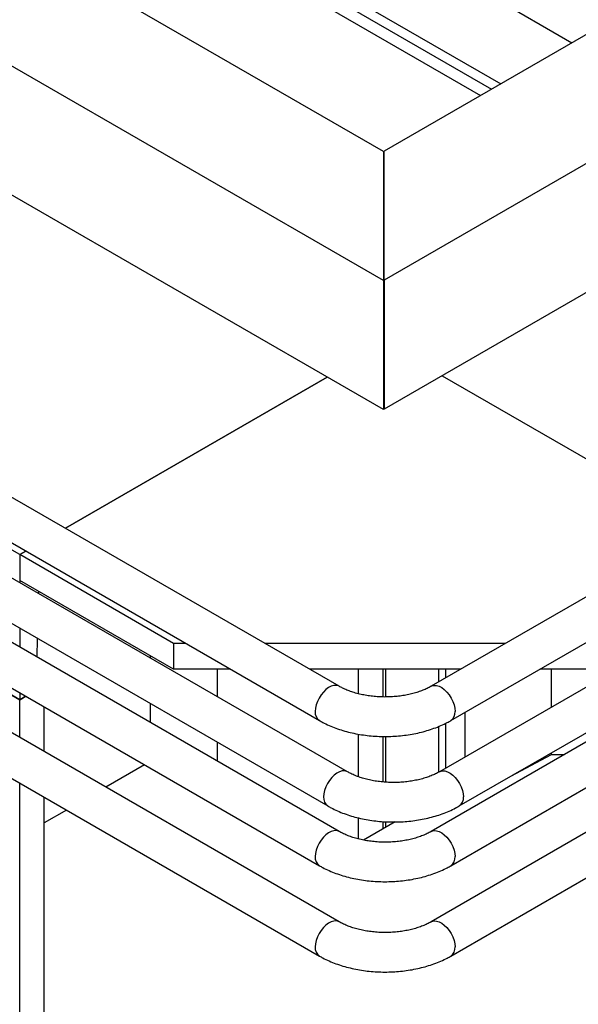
# Model space of a CAD drawing. Header units: millimetres. Extents: x 0 to 25230, y 0 to 17820.
# Tile 26 of 214: x 7144 to 7427, y 9698 to 10196. Entities that reach past the tile are written whole.
import ezdxf

# ---------------------------------------------------------------- set-up
doc = ezdxf.new("R2010")
doc.units = ezdxf.units.MM
doc.linetypes.add('SLD-Sólida', pattern=[0])
doc.layers.add('REFERÊNCIAS', color=9, linetype='SLD-Sólida')

msp = doc.modelspace()

# ---------------------------------------------------------------- linework, layer by layer
at = {"color": 7, "linetype": 'SLD-Sólida', "lineweight": 25, "ltscale": 30}
for p, q in [((7305.57, 9859.07), (5935.2, 10650.17)), ((5925.2, 10632.85), (7295.57, 9841.75)), ((7309.82, 9815.8), (5899.84, 10629.76)), ((5889.85, 10612.44), (7299.82, 9798.48)), ((7305.57, 9785.58), (5986.23, 10547.22)), ((5976.23, 10529.9), (7295.57, 9768.26)), ((7305.57, 9739.86), (6144.97, 10409.86)), ((6134.97, 10392.54), (7295.57, 9722.54)), ((7606.52, 10005.92), (7352.14, 9859.07)), ((7362.14, 9841.75), (7616.52, 9988.6)), ((7646.12, 9983.06), (7356.39, 9815.8)), ((7366.38, 9798.48), (7656.12, 9965.74)), ((7606.52, 9932.43), (7352.14, 9785.58)), ((7362.14, 9768.26), (7616.52, 9915.11)), ((7646.12, 9909.57), (7352.14, 9739.86)), ((7362.14, 9722.54), (7656.12, 9892.25))]:
    msp.add_line(p, q, dxfattribs=at)
at = {"color": 7, "linetype": 'SLD-Sólida', "lineweight": 25, "ltscale": 30, "flags": 128}
for points in [[(7305.56, 9859.08), (7305.2, 9859.26), (7304.11, 9859.52), (7302.89, 9859.46), (7301.58, 9859.07), (7300.24, 9858.37), (7298.91, 9857.38), (7297.64, 9856.14), (7296.47, 9854.69), (7295.46, 9853.09), (7294.62, 9851.39), (7294.01, 9849.66), (7293.63, 9847.95), (7293.5, 9846.33)], [(7352.15, 9859.08), (7352.51, 9859.26), (7353.61, 9859.52), (7354.83, 9859.46), (7356.14, 9859.07), (7357.48, 9858.37), (7358.81, 9857.38), (7360.08, 9856.14), (7361.24, 9854.69), (7362.26, 9853.09), (7363.09, 9851.39), (7363.71, 9849.66), (7364.09, 9847.95), (7364.21, 9846.33)], [(7309.81, 9815.81), (7309.45, 9815.99), (7308.35, 9816.25), (7307.13, 9816.19), (7305.82, 9815.8), (7304.48, 9815.1), (7303.15, 9814.11), (7301.88, 9812.87), (7300.71, 9811.42), (7299.7, 9809.82), (7298.87, 9808.12), (7298.25, 9806.39), (7297.87, 9804.68), (7297.75, 9803.06)], [(7356.39, 9815.81), (7356.75, 9815.99), (7357.85, 9816.25), (7359.07, 9816.19), (7360.38, 9815.8), (7361.72, 9815.1), (7363.05, 9814.11), (7364.32, 9812.87), (7365.49, 9811.42), (7366.5, 9809.82), (7367.33, 9808.12), (7367.95, 9806.39), (7368.33, 9804.68), (7368.46, 9803.06)], [(7305.56, 9785.59), (7305.2, 9785.77), (7304.11, 9786.03), (7302.89, 9785.97), (7301.58, 9785.59), (7300.24, 9784.88), (7298.91, 9783.9), (7297.64, 9782.65), (7296.47, 9781.21), (7295.46, 9779.6), (7294.62, 9777.9), (7294.01, 9776.17), (7293.63, 9774.46), (7293.5, 9772.84)], [(7352.15, 9785.59), (7352.51, 9785.77), (7353.61, 9786.03), (7354.83, 9785.97), (7356.14, 9785.59), (7357.48, 9784.88), (7358.81, 9783.9), (7360.08, 9782.65), (7361.24, 9781.21), (7362.26, 9779.6), (7363.09, 9777.9), (7363.71, 9776.17), (7364.09, 9774.46), (7364.21, 9772.84)], [(7305.56, 9739.87), (7305.2, 9740.05), (7304.11, 9740.32), (7302.89, 9740.25), (7301.58, 9739.87), (7300.24, 9739.17), (7298.91, 9738.18), (7297.64, 9736.94), (7296.47, 9735.49), (7295.46, 9733.88), (7294.62, 9732.18), (7294.01, 9730.45), (7293.63, 9728.74), (7293.5, 9727.12)], [(7352.15, 9739.87), (7352.51, 9740.05), (7353.61, 9740.32), (7354.83, 9740.25), (7356.14, 9739.87), (7357.48, 9739.17), (7358.81, 9738.18), (7360.08, 9736.94), (7361.24, 9735.49), (7362.26, 9733.88), (7363.09, 9732.18), (7363.71, 9730.45), (7364.09, 9728.74), (7364.21, 9727.12)]]:
    msp.add_lwpolyline(points, dxfattribs=at)
at = {"color": 7, "linetype": 'SLD-Sólida', "lineweight": 25, "ltscale": 900}
for centre, start, end in [((7298.28, 9845.74), 172.9211, 235.9022), ((7359.43, 9845.74), 304.2744, 7.0615), ((7302.53, 9802.47), 172.9211, 235.9022), ((7363.67, 9802.47), 304.2744, 7.0615), ((7298.28, 9772.25), 172.9211, 235.9022), ((7359.43, 9772.25), 304.2744, 7.0615), ((7298.28, 9726.53), 172.9211, 235.9022), ((7359.43, 9726.53), 304.2744, 7.0615)]:
    msp.add_arc(centre, 4.82, start, end, dxfattribs=at)
at = {"color": 7, "linetype": 'SLD-Sólida', "lineweight": 25, "ltscale": 30}
for points, knots in [([(7352.14, 9859.07), (7351.81, 9858.89), (7350.85, 9858.34), (7349.06, 9857.49), (7346.74, 9856.56), (7344.2, 9855.73), (7341.49, 9855.02), (7338.63, 9854.44), (7335.65, 9854.01), (7332.59, 9853.74), (7329.49, 9853.62), (7326.38, 9853.67), (7323.29, 9853.88), (7320.26, 9854.25), (7317.34, 9854.78), (7314.55, 9855.44), (7311.92, 9856.23), (7309.5, 9857.13), (7307.36, 9858.09), (7306.14, 9858.76), (7305.57, 9859.07)], [0, 0, 0, 0, 0.029265, 0.085265, 0.141665, 0.198529, 0.255832, 0.313518, 0.371518, 0.429752, 0.488139, 0.546595, 0.605029, 0.663336, 0.721435, 0.779243, 0.836683, 0.893686, 0.950202, 1, 1, 1, 1]), ([(7295.57, 9841.75), (7296.14, 9841.44), (7297.73, 9840.54), (7300.49, 9839.22), (7303.91, 9837.84), (7307.49, 9836.65), (7311.18, 9835.65), (7314.98, 9834.85), (7318.85, 9834.25), (7322.78, 9833.85), (7326.74, 9833.64), (7330.72, 9833.64), (7334.68, 9833.83), (7338.61, 9834.22), (7342.49, 9834.81), (7346.29, 9835.6), (7350, 9836.58), (7353.58, 9837.76), (7357.03, 9839.13), (7359.88, 9840.48), (7361.53, 9841.41), (7362.14, 9841.75)], [0, 0, 0, 0, 0.030371, 0.08587, 0.141276, 0.196576, 0.251722, 0.306707, 0.361546, 0.416274, 0.470929, 0.525558, 0.580208, 0.634913, 0.689722, 0.744684, 0.799845, 0.855246, 0.910917, 0.96686, 1, 1, 1, 1]), ([(7356.39, 9815.8), (7356.05, 9815.62), (7355.09, 9815.08), (7353.31, 9814.22), (7350.98, 9813.29), (7348.44, 9812.46), (7345.73, 9811.75), (7342.87, 9811.17), (7339.89, 9810.74), (7336.84, 9810.47), (7333.73, 9810.35), (7330.62, 9810.4), (7327.53, 9810.61), (7324.51, 9810.98), (7321.58, 9811.51), (7318.79, 9812.17), (7316.17, 9812.96), (7313.74, 9813.86), (7311.6, 9814.82), (7310.39, 9815.49), (7309.82, 9815.8)], [0, 0, 0, 0, 0.029265, 0.085265, 0.141665, 0.198529, 0.255832, 0.313518, 0.371518, 0.429752, 0.488139, 0.546595, 0.605029, 0.663336, 0.721435, 0.779243, 0.836683, 0.893686, 0.950202, 1, 1, 1, 1]), ([(7299.82, 9798.48), (7300.38, 9798.17), (7301.97, 9797.27), (7304.74, 9795.95), (7308.16, 9794.57), (7311.73, 9793.38), (7315.42, 9792.38), (7319.22, 9791.58), (7323.09, 9790.98), (7327.02, 9790.58), (7330.99, 9790.37), (7334.96, 9790.37), (7338.92, 9790.56), (7342.85, 9790.95), (7346.73, 9791.54), (7350.53, 9792.33), (7354.24, 9793.31), (7357.83, 9794.49), (7361.27, 9795.87), (7364.12, 9797.21), (7365.77, 9798.14), (7366.38, 9798.48)], [0, 0, 0, 0, 0.030371, 0.08587, 0.141276, 0.196576, 0.251722, 0.306707, 0.361546, 0.416274, 0.470929, 0.525558, 0.580208, 0.634913, 0.689722, 0.744684, 0.799845, 0.855246, 0.910917, 0.96686, 1, 1, 1, 1]), ([(7352.14, 9785.58), (7351.81, 9785.4), (7350.85, 9784.86), (7349.06, 9784), (7346.74, 9783.07), (7344.2, 9782.24), (7341.49, 9781.53), (7338.63, 9780.96), (7335.65, 9780.53), (7332.59, 9780.25), (7329.49, 9780.14), (7326.38, 9780.18), (7323.29, 9780.4), (7320.26, 9780.77), (7317.34, 9781.29), (7314.55, 9781.95), (7311.92, 9782.74), (7309.5, 9783.64), (7307.36, 9784.6), (7306.14, 9785.27), (7305.57, 9785.58)], [0, 0, 0, 0, 0.0292652, 0.0852655, 0.1416647, 0.1985291, 0.2558319, 0.3135183, 0.3715178, 0.4297519, 0.4881387, 0.546595, 0.6050286, 0.6633363, 0.7214348, 0.7792428, 0.8366828, 0.8936863, 0.9502015, 1, 1, 1, 1]), ([(7295.57, 9768.26), (7296.14, 9767.95), (7297.73, 9767.05), (7300.49, 9765.73), (7303.91, 9764.35), (7307.49, 9763.16), (7311.18, 9762.16), (7314.98, 9761.37), (7318.85, 9760.76), (7322.78, 9760.36), (7326.74, 9760.15), (7330.72, 9760.15), (7334.68, 9760.34), (7338.61, 9760.73), (7342.49, 9761.32), (7346.29, 9762.11), (7350, 9763.09), (7353.58, 9764.27), (7357.03, 9765.65), (7359.88, 9766.99), (7361.53, 9767.92), (7362.14, 9768.26)], [0, 0, 0, 0, 0.030371, 0.08587, 0.141276, 0.196576, 0.251722, 0.306707, 0.361546, 0.416274, 0.470929, 0.525558, 0.580208, 0.634913, 0.689722, 0.744684, 0.799845, 0.855246, 0.910917, 0.96686, 1, 1, 1, 1]), ([(7352.14, 9739.86), (7351.81, 9739.68), (7350.85, 9739.14), (7349.06, 9738.29), (7346.74, 9737.35), (7344.2, 9736.52), (7341.49, 9735.81), (7338.63, 9735.24), (7335.65, 9734.81), (7332.59, 9734.53), (7329.49, 9734.42), (7326.38, 9734.46), (7323.29, 9734.68), (7320.26, 9735.05), (7317.34, 9735.57), (7314.55, 9736.23), (7311.92, 9737.02), (7309.5, 9737.93), (7307.36, 9738.88), (7306.14, 9739.55), (7305.57, 9739.86)], [0, 0, 0, 0, 0.029265, 0.085265, 0.141665, 0.198529, 0.255832, 0.313518, 0.371518, 0.429752, 0.488139, 0.546595, 0.605029, 0.663336, 0.721435, 0.779243, 0.836683, 0.893686, 0.950202, 1, 1, 1, 1]), ([(7295.57, 9722.54), (7296.14, 9722.23), (7297.73, 9721.34), (7300.49, 9720.01), (7303.91, 9718.63), (7307.49, 9717.44), (7311.18, 9716.45), (7314.98, 9715.65), (7318.85, 9715.04), (7322.78, 9714.64), (7326.74, 9714.44), (7330.72, 9714.43), (7334.68, 9714.62), (7338.61, 9715.01), (7342.49, 9715.6), (7346.29, 9716.39), (7350, 9717.37), (7353.58, 9718.55), (7357.03, 9719.93), (7359.88, 9721.28), (7361.53, 9722.2), (7362.14, 9722.54)], [0, 0, 0, 0, 0.030371, 0.08587, 0.141276, 0.196576, 0.251722, 0.306707, 0.361546, 0.416274, 0.470929, 0.525558, 0.580208, 0.634913, 0.689722, 0.744684, 0.799845, 0.855246, 0.910917, 0.96686, 1, 1, 1, 1])]:
    msp.add_open_spline(points, degree=3, knots=knots, dxfattribs=at)
at = {"layer": 'REFERÊNCIAS', "linetype": 'SLD-Sólida', "lineweight": 25, "ltscale": 30}
for p, q in [((7143.95, 9925.71), (5927.31, 10628.06)), ((7143.95, 9852.22), (5978.34, 10525.11)), ((7327.97, 10129.75), (6747.19, 10465.03)), ((7327.97, 10064.43), (6690.62, 10432.37)), ((7042.27, 10404.86), (7423.4, 10184.84)), ((7327.97, 9999.11), (6650.25, 10390.35)), ((7010.64, 10381.48), (7387.33, 10164.01)), ((7008.47, 10377.35), (7382.67, 10161.32)), ((7008.47, 10370.89), (7377.08, 10158.1)), ((7589.25, 10280.58), (7328.4, 10129.99)), ((7645.82, 10247.92), (7328.4, 10064.68)), ((7686.19, 10205.91), (7328.4, 9999.36)), ((7327.97, 10129.75), (7327.97, 10064.43)), ((7328.4, 10064.68), (7328.4, 10129.99)), ((7327.97, 10064.43), (7327.97, 9999.11)), ((7328.4, 10064.68), (7328.4, 9999.36)), ((7327.97, 10031.94), (7328.4, 10032.19)), ((7299.54, 10015.53), (7167.05, 9939.04)), ((7167.05, 9939.04), (7299.54, 10015.53)), ((7357.65, 10016.24), (7491.02, 9939.25)), ((7357.65, 10016.24), (7491.02, 9939.25)), ((6960.1, 9958.35), (7143.95, 9852.22)), ((7147.05, 9927.49), (7143.95, 9925.71)), ((7143.95, 9925.71), (7147.05, 9927.49)), ((7143.95, 9925.71), (7143.95, 9911.55)), ((7221.73, 9880.8), (7143.95, 9925.71)), ((7143.95, 9925.71), (7143.95, 9912.64)), ((7221.73, 9867.74), (7143.95, 9912.64)), ((7153.68, 9905.94), (7153.71, 9907.01)), ((7143.95, 9888.46), (7143.95, 9878.89)), ((7152.77, 9873.8), (7153.03, 9883.22)), ((7227.92, 9880.8), (7221.73, 9880.8)), ((7221.73, 9880.8), (7221.73, 9867.74)), ((7389.79, 9880.8), (7267.93, 9880.8)), ((7210.06, 9873.39), (7210.06, 9874.48)), ((7250.55, 9867.74), (7221.73, 9867.74)), ((7244, 9853.79), (7244, 9867.74)), ((7367.16, 9867.74), (7290.56, 9867.74)), ((7315.42, 9855.26), (7315.42, 9867.74)), ((7327.8, 9853.68), (7327.8, 9867.74)), ((7329.21, 9853.66), (7329.21, 9867.74)), ((7356.08, 9861.35), (7356.08, 9867.74)), ((7359.64, 9863.4), (7359.64, 9867.74)), ((7433.86, 9867.74), (7407.16, 9867.74)), ((7412.98, 9848.47), (7412.98, 9867.74)), ((7143.95, 9855.79), (7143.95, 9852.22)), ((7147.05, 9854.01), (7143.95, 9852.22)), ((7143.95, 9852.22), (7147.05, 9854.01)), ((7143.95, 9833.17), (7143.95, 9852.22)), ((7156.32, 9826.02), (7156.32, 9848.65)), ((7210.06, 9840.72), (7210.06, 9850.29)), ((7369.37, 9823.3), (7369.37, 9845.92)), ((7356.08, 9815.63), (7356.08, 9838.8)), ((7359.64, 9817.68), (7359.64, 9840.42)), ((7315.42, 9813.27), (7315.42, 9834.82)), ((7327.8, 9810.62), (7327.8, 9833.67)), ((7329.21, 9810.53), (7329.21, 9833.67)), ((7244, 9821.13), (7244, 9830.7)), ((7392.44, 9813.52), (7412.98, 9824.62)), ((7412.98, 9824.62), (7412.98, 9825.38)), ((7412.98, 9824.62), (7419.65, 9824.56)), ((7207.17, 9819.29), (7187.58, 9807.98)), ((7143.95, 8805.41), (7143.95, 9810.07)), ((7156.32, 9687.89), (7156.32, 9802.93)), ((7167.58, 9796.43), (7156.32, 9789.94)), ((7315.42, 9781.77), (7315.42, 9792.42)), ((7333.9, 9790.4), (7317.97, 9781.2)), ((7327.8, 9786.88), (7327.8, 9790.57)), ((7329.21, 9787.69), (7329.21, 9790.5))]:
    msp.add_line(p, q, dxfattribs=at)

doc.saveas('drawing.dxf')
